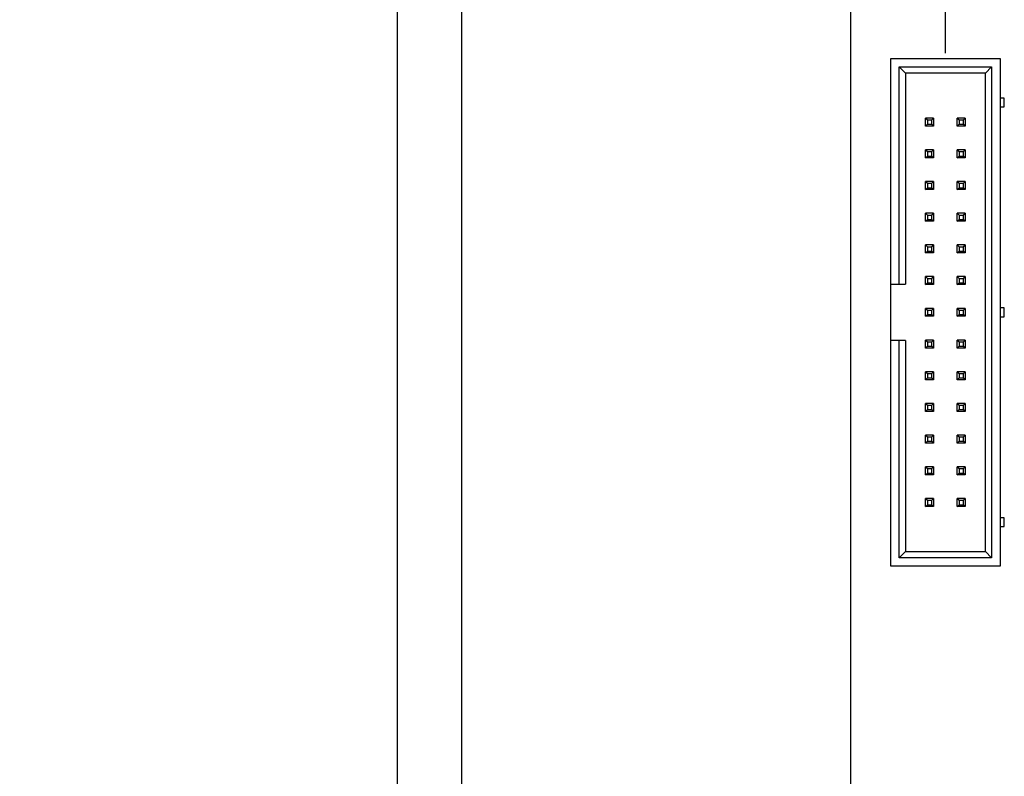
# Model space of a CAD drawing. Header units: inches. Extents: x 0 to 34, y 0 to 22.
# Tile 57 of 84: x 14.6 to 17.7, y 14.3 to 16.7. Entities that reach past the tile are written whole.
import ezdxf

# ---------------------------------------------------------------- set-up
doc = ezdxf.new("R2010")
doc.units = ezdxf.units.IN
doc.header["$LTSCALE"] = 1.87
doc.header["$MEASUREMENT"] = 0
doc.layers.get('0').update_dxf_attribs({"linetype": 'CONTINUOUS'})
doc.layers.add('DIMENSIONS', color=7, linetype='CONTINUOUS')
doc.styles.get("Standard").update_dxf_attribs({"font": 'txt', "width": 0.8})
doc.dimstyles.new('DIMSTYLE_2', dxfattribs={"dimtxt": 0.125, "dimasz": 0.18, "dimexe": 0.125, "dimexo": 0.0625, "dimgap": 0.03125, "dimtad": 0, "dimtih": 1, "dimtoh": 1, "dimdec": 3, "dimzin": 4, "dimdsep": 46, "dimtxsty": 'STANDARD', "dimblk": '_FILLED', "dimblk1": '_FILLED', "dimblk2": '_FILLED', "dimcen": 0.09, "dimadec": 0, "dimazin": 0, "dimtp": 0.001, "dimtm": 0.001, "dimtfac": 1, "dimtdec": 3, "dimtofl": 0, "dimtmove": 0, "dimatfit": 3, "dimldrblk": '_FILLED', "dimfxl": 1, "dimtolj": 1, "dimtzin": 4, "dimarcsym": 0})

# ---------------------------------------------------------------- blocks, each defined once
blk = doc.blocks.new('*D28')
at = {"layer": 'DIMENSIONS', "color": 2, "linetype": 'CONTINUOUS'}
blk.add_line((17.5342, 16.6143), (17.5342, 18.8345), dxfattribs=at)
at = {"layer": 'DIMENSIONS', "color": 2, "linetype": 'CONTINUOUS', "insert": (17.4717, 18.897), "char_height": 0.125, "width": 1.425, "attachment_point": 1, "rotation": 90, "line_spacing_factor": 0.9}
blk.add_mtext('5.594{\\Ftxt.shx;\\W1.000000;\\H0.125000; }[142.09]', dxfattribs=at)
blk = doc.blocks.new('_FILLED')
at = {"color": 0, "linetype": 'BYBLOCK'}
blk.add_solid([(0, 0), (-1, 0.174), (-1, -0.174)], dxfattribs=at)
blk = doc.blocks.new('*D31')
at = {"layer": 'DIMENSIONS', "color": 2, "linetype": 'CONTINUOUS'}
blk.add_line((16.0088, 12.9572), (16.0088, 18.8345), dxfattribs=at)
at = {"layer": 'DIMENSIONS', "color": 2, "linetype": 'CONTINUOUS', "insert": (15.9463, 18.897), "char_height": 0.125, "width": 1.425, "attachment_point": 1, "rotation": 90, "line_spacing_factor": 0.9}
blk.add_mtext('4.069{\\Ftxt.shx;\\W1.000000;\\H0.125000; }[103.34]', dxfattribs=at)
blk = doc.blocks.new('*D32')
at = {"layer": 'DIMENSIONS', "color": 2, "linetype": 'CONTINUOUS'}
blk.add_line((20.336, 12.5674), (20.336, 18.8345), dxfattribs=at)
at = {"layer": 'DIMENSIONS', "color": 2, "linetype": 'CONTINUOUS', "insert": (20.2735, 18.897), "char_height": 0.125, "width": 1.425, "attachment_point": 1, "rotation": 90, "line_spacing_factor": 0.9}
blk.add_mtext('8.396{\\Ftxt.shx;\\W1.000000;\\H0.125000; }[213.25]', dxfattribs=at)
blk = doc.blocks.new('*D78')
at = {"layer": 'DIMENSIONS', "color": 2, "linetype": 'CONTINUOUS'}
blk.add_line((15.1757, 12.6978), (23.4677, 12.6978), dxfattribs=at)
at = {"layer": 'DIMENSIONS', "color": 2, "linetype": 'CONTINUOUS', "insert": (23.5302, 12.7603), "char_height": 0.125, "width": 1.425, "attachment_point": 1, "line_spacing_factor": 0.9}
blk.add_mtext('5.249{\\Ftxt.shx;\\W1.000000;\\H0.125000; }[133.33]', dxfattribs=at)
blk = doc.blocks.new('*D87')
at = {"layer": 'DIMENSIONS', "color": 2, "linetype": 'CONTINUOUS'}
blk.add_line((15.8061, 12.0049), (15.8061, 18.8345), dxfattribs=at)
at = {"layer": 'DIMENSIONS', "color": 2, "linetype": 'CONTINUOUS', "insert": (15.7436, 18.897), "char_height": 0.125, "width": 1.325, "attachment_point": 1, "rotation": 90, "line_spacing_factor": 0.9}
blk.add_mtext('3.866{\\Ftxt.shx;\\W1.000000;\\H0.125000; }[98.19]', dxfattribs=at)
blk = doc.blocks.new('*D88')
at = {"layer": 'DIMENSIONS', "color": 2, "linetype": 'CONTINUOUS'}
blk.add_line((17.2361, 12.0149), (17.2361, 18.8345), dxfattribs=at)
at = {"layer": 'DIMENSIONS', "color": 2, "linetype": 'CONTINUOUS', "insert": (17.1736, 18.897), "char_height": 0.125, "width": 1.425, "attachment_point": 1, "rotation": 90, "line_spacing_factor": 0.9}
blk.add_mtext('5.296{\\Ftxt.shx;\\W1.000000;\\H0.125000; }[134.52]', dxfattribs=at)
blk = doc.blocks.new('*D89')
at = {"layer": 'DIMENSIONS', "color": 2, "linetype": 'CONTINUOUS'}
for p, q in [((18.799, 18.5674), (18.799, 18.8345)), ((18.6601, 18.4001), (18.799, 18.5674)), ((18.6601, 12.0099), (18.6601, 18.4001))]:
    blk.add_line(p, q, dxfattribs=at)
at = {"layer": 'DIMENSIONS', "color": 2, "linetype": 'CONTINUOUS', "insert": (18.7365, 18.897), "char_height": 0.125, "width": 1.425, "attachment_point": 1, "rotation": 90, "line_spacing_factor": 0.9}
blk.add_mtext('6.720{\\Ftxt.shx;\\W1.000000;\\H0.125000; }[170.69]', dxfattribs=at)
blk = doc.blocks.new('*D90')
at = {"layer": 'DIMENSIONS', "color": 2, "linetype": 'CONTINUOUS'}
blk.add_line((21.5001, 12.0099), (21.5001, 18.8345), dxfattribs=at)
at = {"layer": 'DIMENSIONS', "color": 2, "linetype": 'CONTINUOUS', "insert": (21.4376, 18.897), "char_height": 0.125, "width": 1.425, "attachment_point": 1, "rotation": 90, "line_spacing_factor": 0.9}
blk.add_mtext('9.560{\\Ftxt.shx;\\W1.000000;\\H0.125000; }[242.82]', dxfattribs=at)

msp = doc.modelspace()

# ---------------------------------------------------------------- linework, layer by layer
at = {"color": 7, "linetype": 'CONTINUOUS'}
for p, q in [((17.361, 16.597), (17.361, 14.997)), ((17.7074, 16.597), (17.361, 16.597)), ((17.7074, 14.997), (17.7074, 16.597)), ((17.3885, 15.8856), (17.3885, 16.5714)), ((17.3885, 16.5714), (17.6798, 16.5714)), ((17.4082, 16.5518), (17.3885, 16.5714)), ((17.4082, 16.5518), (17.4082, 15.8856)), ((17.6602, 16.5518), (17.4082, 16.5518)), ((17.6602, 16.5518), (17.6798, 16.5714)), ((17.6602, 15.0423), (17.6602, 16.5518)), ((17.6798, 16.5714), (17.6798, 15.0226)), ((17.7192, 16.473), (17.7074, 16.473)), ((17.7192, 16.4455), (17.7192, 16.473)), ((17.7074, 16.4455), (17.7192, 16.4455)), ((17.4715, 16.3844), (17.4715, 16.4096)), ((17.4967, 16.4096), (17.4715, 16.4096)), ((17.4715, 16.4096), (17.4772, 16.404)), ((17.4772, 16.404), (17.4772, 16.3901)), ((17.4772, 16.404), (17.4911, 16.404)), ((17.4911, 16.404), (17.4967, 16.4096)), ((17.4911, 16.3901), (17.4911, 16.404)), ((17.4967, 16.4096), (17.4967, 16.3844)), ((17.4968, 16.4096), (17.4968, 16.3844)), ((17.5715, 16.3844), (17.5715, 16.4096)), ((17.5967, 16.4096), (17.5715, 16.4096)), ((17.5715, 16.4096), (17.5772, 16.404)), ((17.5772, 16.404), (17.5772, 16.3901)), ((17.5772, 16.404), (17.5911, 16.404)), ((17.5911, 16.404), (17.5967, 16.4096)), ((17.5911, 16.3901), (17.5911, 16.404)), ((17.5967, 16.4096), (17.5967, 16.3844)), ((17.5968, 16.4096), (17.5968, 16.3844)), ((17.4715, 16.3844), (17.4772, 16.3901)), ((17.4967, 16.3844), (17.4715, 16.3844)), ((17.4772, 16.3901), (17.4911, 16.3901)), ((17.4967, 16.3844), (17.4911, 16.3901)), ((17.5715, 16.3844), (17.5772, 16.3901)), ((17.5967, 16.3844), (17.5715, 16.3844)), ((17.5772, 16.3901), (17.5911, 16.3901)), ((17.5967, 16.3844), (17.5911, 16.3901)), ((17.4715, 16.2844), (17.4715, 16.3096)), ((17.4967, 16.3096), (17.4715, 16.3096)), ((17.4715, 16.3096), (17.4772, 16.304)), ((17.4772, 16.304), (17.4772, 16.2901)), ((17.4772, 16.304), (17.4911, 16.304)), ((17.4911, 16.304), (17.4967, 16.3096)), ((17.4911, 16.2901), (17.4911, 16.304)), ((17.4967, 16.3096), (17.4967, 16.2844)), ((17.4968, 16.3096), (17.4968, 16.2844)), ((17.5715, 16.2844), (17.5715, 16.3096)), ((17.5967, 16.3096), (17.5715, 16.3096)), ((17.5715, 16.3096), (17.5772, 16.304)), ((17.5772, 16.304), (17.5772, 16.2901)), ((17.5772, 16.304), (17.5911, 16.304)), ((17.5911, 16.304), (17.5967, 16.3096)), ((17.5911, 16.2901), (17.5911, 16.304)), ((17.5967, 16.3096), (17.5967, 16.2844)), ((17.5968, 16.3096), (17.5968, 16.2844)), ((17.4715, 16.2844), (17.4772, 16.2901)), ((17.4967, 16.2844), (17.4715, 16.2844)), ((17.4772, 16.2901), (17.4911, 16.2901)), ((17.4967, 16.2844), (17.4911, 16.2901)), ((17.5715, 16.2844), (17.5772, 16.2901)), ((17.5967, 16.2844), (17.5715, 16.2844)), ((17.5772, 16.2901), (17.5911, 16.2901)), ((17.5967, 16.2844), (17.5911, 16.2901)), ((17.4715, 16.1844), (17.4715, 16.2096)), ((17.4967, 16.2096), (17.4715, 16.2096)), ((17.4715, 16.2096), (17.4772, 16.204)), ((17.4911, 16.204), (17.4967, 16.2096)), ((17.4967, 16.2096), (17.4967, 16.1844)), ((17.4968, 16.2096), (17.4968, 16.1844)), ((17.5715, 16.1844), (17.5715, 16.2096)), ((17.5967, 16.2096), (17.5715, 16.2096)), ((17.5715, 16.2096), (17.5772, 16.204)), ((17.5911, 16.204), (17.5967, 16.2096)), ((17.5967, 16.2096), (17.5967, 16.1844)), ((17.5968, 16.2096), (17.5968, 16.1844)), ((17.4715, 16.1844), (17.4772, 16.1901)), ((17.4967, 16.1844), (17.4715, 16.1844)), ((17.4772, 16.204), (17.4772, 16.1901)), ((17.4772, 16.204), (17.4911, 16.204)), ((17.4772, 16.1901), (17.4911, 16.1901)), ((17.4911, 16.1901), (17.4911, 16.204)), ((17.4967, 16.1844), (17.4911, 16.1901)), ((17.5715, 16.1844), (17.5772, 16.1901)), ((17.5967, 16.1844), (17.5715, 16.1844)), ((17.5772, 16.204), (17.5772, 16.1901)), ((17.5772, 16.204), (17.5911, 16.204)), ((17.5772, 16.1901), (17.5911, 16.1901)), ((17.5911, 16.1901), (17.5911, 16.204)), ((17.5967, 16.1844), (17.5911, 16.1901)), ((17.4715, 16.0844), (17.4715, 16.1096)), ((17.4967, 16.1096), (17.4715, 16.1096)), ((17.4715, 16.1096), (17.4772, 16.104)), ((17.4715, 16.0844), (17.4772, 16.0901)), ((17.4967, 16.0844), (17.4715, 16.0844)), ((17.4772, 16.104), (17.4772, 16.0901)), ((17.4772, 16.104), (17.4911, 16.104)), ((17.4772, 16.0901), (17.4911, 16.0901)), ((17.4911, 16.104), (17.4967, 16.1096)), ((17.4911, 16.0901), (17.4911, 16.104)), ((17.4967, 16.0844), (17.4911, 16.0901)), ((17.4967, 16.1096), (17.4967, 16.0844)), ((17.4968, 16.1096), (17.4968, 16.0844)), ((17.5715, 16.0844), (17.5715, 16.1096)), ((17.5967, 16.1096), (17.5715, 16.1096)), ((17.5715, 16.1096), (17.5772, 16.104)), ((17.5715, 16.0844), (17.5772, 16.0901)), ((17.5967, 16.0844), (17.5715, 16.0844)), ((17.5772, 16.104), (17.5772, 16.0901)), ((17.5772, 16.104), (17.5911, 16.104)), ((17.5772, 16.0901), (17.5911, 16.0901)), ((17.5911, 16.104), (17.5967, 16.1096)), ((17.5911, 16.0901), (17.5911, 16.104)), ((17.5967, 16.0844), (17.5911, 16.0901)), ((17.5967, 16.1096), (17.5967, 16.0844)), ((17.5968, 16.1096), (17.5968, 16.0844)), ((17.4715, 15.9844), (17.4715, 16.0096)), ((17.4967, 16.0096), (17.4715, 16.0096)), ((17.4715, 16.0096), (17.4772, 16.004)), ((17.4715, 15.9844), (17.4772, 15.9901)), ((17.4772, 16.004), (17.4772, 15.9901)), ((17.4772, 16.004), (17.4911, 16.004)), ((17.4772, 15.9901), (17.4911, 15.9901)), ((17.4911, 16.004), (17.4967, 16.0096)), ((17.4911, 15.9901), (17.4911, 16.004)), ((17.4967, 15.9844), (17.4911, 15.9901)), ((17.4967, 16.0096), (17.4967, 15.9844)), ((17.4968, 16.0096), (17.4968, 15.9844)), ((17.5715, 15.9844), (17.5715, 16.0096)), ((17.5967, 16.0096), (17.5715, 16.0096)), ((17.5715, 16.0096), (17.5772, 16.004)), ((17.5715, 15.9844), (17.5772, 15.9901)), ((17.5772, 16.004), (17.5772, 15.9901)), ((17.5772, 16.004), (17.5911, 16.004)), ((17.5772, 15.9901), (17.5911, 15.9901)), ((17.5911, 16.004), (17.5967, 16.0096)), ((17.5911, 15.9901), (17.5911, 16.004)), ((17.5967, 15.9844), (17.5911, 15.9901)), ((17.5967, 16.0096), (17.5967, 15.9844)), ((17.5968, 16.0096), (17.5968, 15.9844)), ((17.4967, 15.9844), (17.4715, 15.9844)), ((17.5967, 15.9844), (17.5715, 15.9844)), ((17.4715, 15.8844), (17.4715, 15.9096)), ((17.4967, 15.9096), (17.4715, 15.9096)), ((17.4715, 15.9096), (17.4772, 15.904)), ((17.4772, 15.904), (17.4772, 15.8901)), ((17.4772, 15.904), (17.4911, 15.904)), ((17.4911, 15.904), (17.4967, 15.9096)), ((17.4911, 15.8901), (17.4911, 15.904)), ((17.4967, 15.9096), (17.4967, 15.8844)), ((17.4968, 15.9096), (17.4968, 15.8844)), ((17.5715, 15.8844), (17.5715, 15.9096)), ((17.5967, 15.9096), (17.5715, 15.9096)), ((17.5715, 15.9096), (17.5772, 15.904)), ((17.5772, 15.904), (17.5772, 15.8901)), ((17.5772, 15.904), (17.5911, 15.904)), ((17.5911, 15.904), (17.5967, 15.9096)), ((17.5911, 15.8901), (17.5911, 15.904)), ((17.5967, 15.9096), (17.5967, 15.8844)), ((17.5968, 15.9096), (17.5968, 15.8844)), ((17.361, 15.8856), (17.4082, 15.8856)), ((17.4715, 15.8844), (17.4772, 15.8901)), ((17.4967, 15.8844), (17.4715, 15.8844)), ((17.4772, 15.8901), (17.4911, 15.8901)), ((17.4967, 15.8844), (17.4911, 15.8901)), ((17.5715, 15.8844), (17.5772, 15.8901)), ((17.5967, 15.8844), (17.5715, 15.8844)), ((17.5772, 15.8901), (17.5911, 15.8901)), ((17.5967, 15.8844), (17.5911, 15.8901)), ((17.4715, 15.7844), (17.4715, 15.8096)), ((17.4967, 15.8096), (17.4715, 15.8096)), ((17.4715, 15.8096), (17.4772, 15.804)), ((17.4772, 15.804), (17.4772, 15.7901)), ((17.4772, 15.804), (17.4911, 15.804)), ((17.4911, 15.804), (17.4967, 15.8096)), ((17.4911, 15.7901), (17.4911, 15.804)), ((17.4967, 15.8096), (17.4967, 15.7844)), ((17.4968, 15.8096), (17.4968, 15.7844)), ((17.5715, 15.7844), (17.5715, 15.8096)), ((17.5967, 15.8096), (17.5715, 15.8096)), ((17.5715, 15.8096), (17.5772, 15.804)), ((17.5772, 15.804), (17.5772, 15.7901)), ((17.5772, 15.804), (17.5911, 15.804)), ((17.5911, 15.804), (17.5967, 15.8096)), ((17.5911, 15.7901), (17.5911, 15.804)), ((17.5967, 15.8096), (17.5967, 15.7844)), ((17.5968, 15.8096), (17.5968, 15.7844)), ((17.7192, 15.8108), (17.7074, 15.8108)), ((17.7192, 15.7833), (17.7192, 15.8108)), ((17.4715, 15.7844), (17.4772, 15.7901)), ((17.4967, 15.7844), (17.4715, 15.7844)), ((17.4772, 15.7901), (17.4911, 15.7901)), ((17.4967, 15.7844), (17.4911, 15.7901)), ((17.5715, 15.7844), (17.5772, 15.7901)), ((17.5967, 15.7844), (17.5715, 15.7844)), ((17.5772, 15.7901), (17.5911, 15.7901)), ((17.5967, 15.7844), (17.5911, 15.7901)), ((17.7074, 15.7833), (17.7192, 15.7833)), ((17.4715, 15.6844), (17.4715, 15.7096)), ((17.4967, 15.7096), (17.4715, 15.7096)), ((17.4715, 15.7096), (17.4772, 15.704)), ((17.4911, 15.704), (17.4967, 15.7096)), ((17.4967, 15.7096), (17.4967, 15.6844)), ((17.4968, 15.7096), (17.4968, 15.6844)), ((17.5715, 15.6844), (17.5715, 15.7096)), ((17.5967, 15.7096), (17.5715, 15.7096)), ((17.5715, 15.7096), (17.5772, 15.704)), ((17.5911, 15.704), (17.5967, 15.7096)), ((17.5967, 15.7096), (17.5967, 15.6844)), ((17.5968, 15.7096), (17.5968, 15.6844)), ((17.4082, 15.7085), (17.361, 15.7085)), ((17.3885, 15.0226), (17.3885, 15.7085)), ((17.4082, 15.7085), (17.4082, 15.0423)), ((17.4715, 15.6844), (17.4772, 15.6901)), ((17.4967, 15.6844), (17.4715, 15.6844)), ((17.4772, 15.704), (17.4772, 15.6901)), ((17.4772, 15.704), (17.4911, 15.704)), ((17.4772, 15.6901), (17.4911, 15.6901)), ((17.4911, 15.6901), (17.4911, 15.704)), ((17.4967, 15.6844), (17.4911, 15.6901)), ((17.5715, 15.6844), (17.5772, 15.6901)), ((17.5967, 15.6844), (17.5715, 15.6844)), ((17.5772, 15.704), (17.5772, 15.6901)), ((17.5772, 15.704), (17.5911, 15.704)), ((17.5772, 15.6901), (17.5911, 15.6901)), ((17.5911, 15.6901), (17.5911, 15.704)), ((17.5967, 15.6844), (17.5911, 15.6901)), ((17.4715, 15.5844), (17.4715, 15.6096)), ((17.4967, 15.6096), (17.4715, 15.6096)), ((17.4715, 15.6096), (17.4772, 15.604)), ((17.4715, 15.5844), (17.4772, 15.5901)), ((17.4772, 15.604), (17.4772, 15.5901)), ((17.4772, 15.604), (17.4911, 15.604)), ((17.4772, 15.5901), (17.4911, 15.5901)), ((17.4911, 15.604), (17.4967, 15.6096)), ((17.4911, 15.5901), (17.4911, 15.604)), ((17.4967, 15.5844), (17.4911, 15.5901)), ((17.4967, 15.6096), (17.4967, 15.5844)), ((17.4968, 15.6096), (17.4968, 15.5844)), ((17.5715, 15.5844), (17.5715, 15.6096)), ((17.5967, 15.6096), (17.5715, 15.6096)), ((17.5715, 15.6096), (17.5772, 15.604)), ((17.5715, 15.5844), (17.5772, 15.5901)), ((17.5772, 15.604), (17.5772, 15.5901)), ((17.5772, 15.604), (17.5911, 15.604)), ((17.5772, 15.5901), (17.5911, 15.5901)), ((17.5911, 15.604), (17.5967, 15.6096)), ((17.5911, 15.5901), (17.5911, 15.604)), ((17.5967, 15.5844), (17.5911, 15.5901)), ((17.5967, 15.6096), (17.5967, 15.5844)), ((17.5968, 15.6096), (17.5968, 15.5844)), ((17.4967, 15.5844), (17.4715, 15.5844)), ((17.5967, 15.5844), (17.5715, 15.5844)), ((17.4715, 15.4844), (17.4715, 15.5096)), ((17.4967, 15.5096), (17.4715, 15.5096)), ((17.4715, 15.5096), (17.4772, 15.504)), ((17.4772, 15.504), (17.4772, 15.4901)), ((17.4772, 15.504), (17.4911, 15.504)), ((17.4911, 15.504), (17.4967, 15.5096)), ((17.4911, 15.4901), (17.4911, 15.504)), ((17.4967, 15.5096), (17.4967, 15.4844)), ((17.4968, 15.5096), (17.4968, 15.4844)), ((17.5715, 15.4844), (17.5715, 15.5096)), ((17.5967, 15.5096), (17.5715, 15.5096)), ((17.5715, 15.5096), (17.5772, 15.504)), ((17.5772, 15.504), (17.5772, 15.4901)), ((17.5772, 15.504), (17.5911, 15.504)), ((17.5911, 15.504), (17.5967, 15.5096)), ((17.5911, 15.4901), (17.5911, 15.504)), ((17.5967, 15.5096), (17.5967, 15.4844)), ((17.5968, 15.5096), (17.5968, 15.4844)), ((17.4715, 15.4844), (17.4772, 15.4901)), ((17.4967, 15.4844), (17.4715, 15.4844)), ((17.4772, 15.4901), (17.4911, 15.4901)), ((17.4967, 15.4844), (17.4911, 15.4901)), ((17.5715, 15.4844), (17.5772, 15.4901)), ((17.5967, 15.4844), (17.5715, 15.4844)), ((17.5772, 15.4901), (17.5911, 15.4901)), ((17.5967, 15.4844), (17.5911, 15.4901)), ((17.4715, 15.3844), (17.4715, 15.4096)), ((17.4967, 15.4096), (17.4715, 15.4096)), ((17.4715, 15.4096), (17.4772, 15.404)), ((17.4772, 15.404), (17.4772, 15.3901)), ((17.4772, 15.404), (17.4911, 15.404)), ((17.4911, 15.404), (17.4967, 15.4096)), ((17.4911, 15.3901), (17.4911, 15.404)), ((17.4967, 15.4096), (17.4967, 15.3844)), ((17.4968, 15.4096), (17.4968, 15.3844)), ((17.5715, 15.3844), (17.5715, 15.4096)), ((17.5967, 15.4096), (17.5715, 15.4096)), ((17.5715, 15.4096), (17.5772, 15.404)), ((17.5772, 15.404), (17.5772, 15.3901)), ((17.5772, 15.404), (17.5911, 15.404)), ((17.5911, 15.404), (17.5967, 15.4096)), ((17.5911, 15.3901), (17.5911, 15.404)), ((17.5967, 15.4096), (17.5967, 15.3844)), ((17.5968, 15.4096), (17.5968, 15.3844)), ((17.4715, 15.3844), (17.4772, 15.3901)), ((17.4967, 15.3844), (17.4715, 15.3844)), ((17.4772, 15.3901), (17.4911, 15.3901)), ((17.4967, 15.3844), (17.4911, 15.3901)), ((17.5715, 15.3844), (17.5772, 15.3901)), ((17.5967, 15.3844), (17.5715, 15.3844)), ((17.5772, 15.3901), (17.5911, 15.3901)), ((17.5967, 15.3844), (17.5911, 15.3901)), ((17.4715, 15.2844), (17.4715, 15.3096)), ((17.4967, 15.3096), (17.4715, 15.3096)), ((17.4715, 15.3096), (17.4772, 15.304)), ((17.4911, 15.304), (17.4967, 15.3096)), ((17.4967, 15.3096), (17.4967, 15.2844)), ((17.4968, 15.3096), (17.4968, 15.2844)), ((17.5715, 15.2844), (17.5715, 15.3096)), ((17.5967, 15.3096), (17.5715, 15.3096)), ((17.5715, 15.3096), (17.5772, 15.304)), ((17.5911, 15.304), (17.5967, 15.3096)), ((17.5967, 15.3096), (17.5967, 15.2844)), ((17.5968, 15.3096), (17.5968, 15.2844)), ((17.4715, 15.2844), (17.4772, 15.2901)), ((17.4967, 15.2844), (17.4715, 15.2844)), ((17.4772, 15.304), (17.4772, 15.2901)), ((17.4772, 15.304), (17.4911, 15.304)), ((17.4772, 15.2901), (17.4911, 15.2901)), ((17.4911, 15.2901), (17.4911, 15.304)), ((17.4967, 15.2844), (17.4911, 15.2901)), ((17.5715, 15.2844), (17.5772, 15.2901)), ((17.5967, 15.2844), (17.5715, 15.2844)), ((17.5772, 15.304), (17.5772, 15.2901)), ((17.5772, 15.304), (17.5911, 15.304)), ((17.5772, 15.2901), (17.5911, 15.2901)), ((17.5911, 15.2901), (17.5911, 15.304)), ((17.5967, 15.2844), (17.5911, 15.2901)), ((17.4715, 15.1844), (17.4715, 15.2096)), ((17.4967, 15.2096), (17.4715, 15.2096)), ((17.4715, 15.2096), (17.4772, 15.204)), ((17.4715, 15.1844), (17.4772, 15.1901)), ((17.4967, 15.1844), (17.4715, 15.1844)), ((17.4772, 15.204), (17.4772, 15.1901)), ((17.4772, 15.204), (17.4911, 15.204)), ((17.4772, 15.1901), (17.4911, 15.1901)), ((17.4911, 15.204), (17.4967, 15.2096)), ((17.4911, 15.1901), (17.4911, 15.204)), ((17.4967, 15.1844), (17.4911, 15.1901)), ((17.4967, 15.2096), (17.4967, 15.1844)), ((17.4968, 15.2096), (17.4968, 15.1844)), ((17.5715, 15.1844), (17.5715, 15.2096)), ((17.5967, 15.2096), (17.5715, 15.2096)), ((17.5715, 15.2096), (17.5772, 15.204)), ((17.5715, 15.1844), (17.5772, 15.1901)), ((17.5967, 15.1844), (17.5715, 15.1844)), ((17.5772, 15.204), (17.5772, 15.1901)), ((17.5772, 15.204), (17.5911, 15.204)), ((17.5772, 15.1901), (17.5911, 15.1901)), ((17.5911, 15.204), (17.5967, 15.2096)), ((17.5911, 15.1901), (17.5911, 15.204)), ((17.5967, 15.1844), (17.5911, 15.1901)), ((17.5967, 15.2096), (17.5967, 15.1844)), ((17.5968, 15.2096), (17.5968, 15.1844)), ((17.7192, 15.1486), (17.7074, 15.1486)), ((17.7074, 15.1211), (17.7192, 15.1211)), ((17.7192, 15.1211), (17.7192, 15.1486)), ((17.4082, 15.0423), (17.3885, 15.0226)), ((17.4082, 15.0423), (17.6602, 15.0423)), ((17.6602, 15.0423), (17.6798, 15.0226)), ((17.361, 14.997), (17.7074, 14.997)), ((17.6798, 15.0226), (17.3885, 15.0226))]:
    msp.add_line(p, q, dxfattribs=at)

# ---------------------------------------------------------------- dimensions: what is measured, and where the dimension line sits
at = {"layer": 'DIMENSIONS', "color": 2, "linetype": 'CONTINUOUS'}
for feature_location, offset, dtype, origin, picture, middle in [((17.5342, 16.6143), (0, 2.2203), 1, (11.9402, 16.5518), '*D28', (17.5342, 19.6095)), ((16.0088, 12.9572), (0, 5.8774), 1, (11.9402, 12.8947), '*D31', (16.0088, 19.6095)), ((20.336, 12.5674), (0, 6.2671), 1, (11.9402, 12.5049), '*D32', (20.336, 19.6095)), ((17.2361, 12.0149), (0, 6.8197), 1, (11.9402, 11.9524), '*D88', (17.2361, 19.6095)), ((18.660063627, 12.0098564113), (0.138978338, 6.8246811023), 0, (11.9401581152, 11.9473564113), '*D89', (18.799041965, 19.6095375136)), ((21.5001, 12.0099), (0, 6.8247), 1, (11.9402, 11.9474), '*D90', (21.5001, 19.6095)), ((15.8061, 12.0049), (0, 6.8297), 1, (11.9402, 11.9424), '*D87', (15.8061, 19.5595)), ((15.1757, 12.6978), (8.292, 0), 0, (15.1132, 17.947), '*D78', (24.2427, 12.6978))]:
    dim = msp.add_ordinate_dim(feature_location=feature_location, offset=offset, dtype=dtype, origin=origin, dimstyle='DIMSTYLE_2', dxfattribs=at)
    dim.commit()
    dim.dimension.update_dxf_attribs({"geometry": picture, "text_midpoint": middle})

doc.saveas('drawing.dxf')
